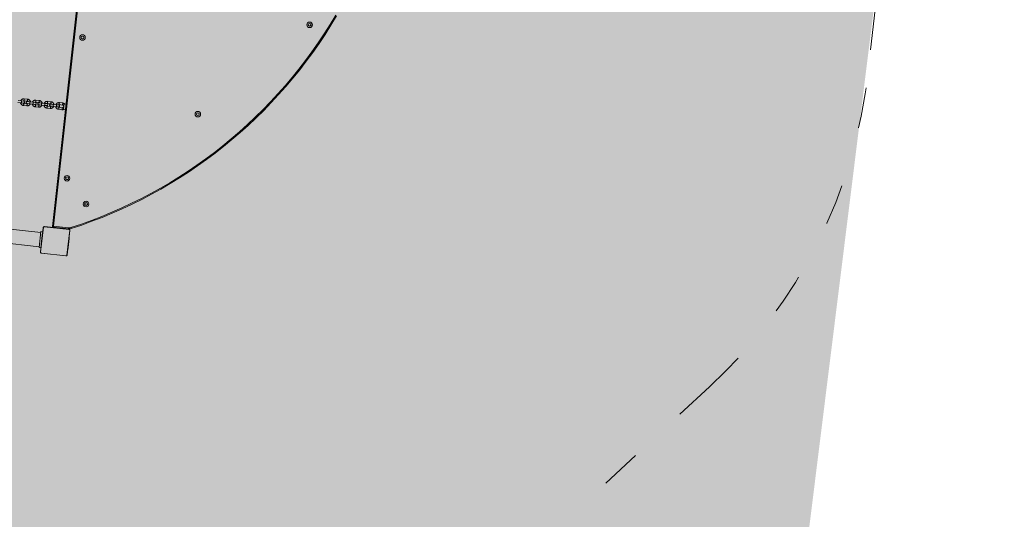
# Model space of a CAD drawing. Header units: inches. Extents: x -433 to 341, y -109 to 237.
# Tile 226 of 256: x -10.1 to -7.18, y 13.61 to 15.09. Entities that reach past the tile are written whole.
import ezdxf

# ---------------------------------------------------------------- set-up
doc = ezdxf.new("R2010")
doc.units = ezdxf.units.IN
doc.header["$MEASUREMENT"] = 0
doc.linetypes.add('ACAD_ISO03W100', pattern=[30, 12, -18])
for name, color, linetype, lineweight in [('1_mata', 7, 'Continuous', 5), ('1_projektowane', 7, 'Continuous', 5), ('1_trawa', 82, 'Continuous', 5), ('strefa', 7, 'ACAD_ISO03W100', 5), ('urzadzenie', 7, 'Continuous', 5)]:
    doc.layers.add(name, color=color, linetype=linetype, lineweight=lineweight)
picture_1 = doc.add_image_def('image1.jpg', size_in_pixel=(9921, 7015))

# ---------------------------------------------------------------- blocks, each defined once
blk = doc.blocks.new('dkkdkddk')
at = {"layer": 'strefa', "color": 0, "ltscale": 0.01}
blk.add_lwpolyline([(96.0749, 37.7776), (96.4974, 37.4121, -0.035535), (96.6482, 37.2617), (97.0298, 36.8228, -0.180839), (97.3977, 35.8387), (97.3977, 33.4338, -0.179902), (97.0333, 32.4538), (96.6675, 32.0299, -0.036138), (96.5145, 31.8766), (96.0779, 31.498, -0.180502), (95.0952, 31.1313), (93.4408, 31.1313, -0.18036), (92.4587, 31.4974), (92.0173, 31.8797), (91.966, 31.9313), (91.1077, 31.9313, -0.401339), (89.6092, 33.3651), (89.5731, 34.1816), (89.5805, 34.9978), (89.59, 35.1344, -0.304276), (92.3889, 38.1024), (93.409, 38.1431), (95.0936, 38.1431, -0.180187)], format="xyb", close=True, dxfattribs=at)
at = {"layer": 'urzadzenie', "linetype": 'Continuous'}
for p, q in [((95.8137, 35.7918), (95.8137, 35.8365)), ((95.8162, 35.8408), (95.8177, 35.8408)), ((95.8167, 35.8373), (95.8177, 35.8373)), ((95.8167, 35.8365), (95.8167, 35.7908)), ((95.8177, 35.8373), (95.8177, 35.8408)), ((95.8177, 35.7653), (95.8177, 35.8373)), ((95.8184, 35.8386), (95.8184, 35.7641)), ((95.895, 35.8406), (95.8205, 35.8406)), ((95.8217, 35.8413), (95.8937, 35.8413)), ((95.8405, 35.8415), (95.8405, 35.8413)), ((95.8407, 35.8415), (95.8407, 35.8413)), ((95.8418, 35.8415), (95.8418, 35.8413)), ((95.8423, 35.8415), (95.8423, 35.8413)), ((95.8433, 35.8415), (95.8439, 35.8415)), ((95.8439, 35.8415), (95.8439, 35.8413)), ((95.8439, 35.8415), (95.844, 35.8415)), ((95.844, 35.8415), (95.844, 35.8413)), ((95.844, 35.8415), (95.8442, 35.8415)), ((95.8456, 35.8415), (95.8456, 35.8413)), ((95.8464, 35.8415), (95.8464, 35.8413)), ((95.8493, 35.8415), (95.8493, 35.8413)), ((95.8537, 35.8415), (95.8537, 35.8413)), ((95.8538, 35.8415), (95.8538, 35.8413)), ((95.8538, 35.8415), (95.8541, 35.8415)), ((95.8544, 35.8415), (95.8544, 35.8413)), ((95.8574, 35.8415), (95.8574, 35.8413)), ((95.8594, 35.8415), (95.8594, 35.8413)), ((95.8606, 35.8415), (95.8606, 35.8413)), ((95.862, 35.8415), (95.862, 35.8413)), ((95.8622, 35.8415), (95.8622, 35.8413)), ((95.8622, 35.8415), (95.8622, 35.8413)), ((95.8622, 35.8415), (95.8622, 35.8413)), ((95.8631, 35.8415), (95.8631, 35.8413)), ((95.8647, 35.8415), (95.8647, 35.8413)), ((95.8647, 35.8415), (95.8647, 35.8413)), ((95.8647, 35.8415), (95.8647, 35.8415)), ((95.8663, 35.8415), (95.8663, 35.8413)), ((95.8665, 35.8415), (95.8669, 35.8415)), ((95.8669, 35.8415), (95.8669, 35.8413)), ((95.8671, 35.8416), (95.8671, 35.8413)), ((95.8673, 35.8415), (95.8673, 35.8413)), ((95.8684, 35.8415), (95.8684, 35.8413)), ((95.8685, 35.8415), (95.8689, 35.8415)), ((95.8699, 35.8415), (95.8699, 35.8413)), ((95.8699, 35.8415), (95.871, 35.8415)), ((95.871, 35.8415), (95.871, 35.8413)), ((95.871, 35.8415), (95.872, 35.8415)), ((95.872, 35.8415), (95.872, 35.8413)), ((95.8735, 35.8415), (95.8735, 35.8413)), ((95.8748, 35.8415), (95.8748, 35.8413)), ((95.875, 35.8413), (95.875, 35.8416)), ((95.897, 35.7641), (95.897, 35.8386)), ((95.8977, 35.8373), (95.8977, 35.7653)), ((95.8167, 35.8268), (95.8177, 35.8268)), ((95.8167, 35.8218), (95.8177, 35.8218)), ((95.8147, 35.7888), (95.1017, 35.7888)), ((95.1027, 35.7918), (95.8137, 35.7918)), ((95.4477, 35.7786), (95.4477, 35.7686)), ((95.4497, 35.7888), (95.4497, 35.7845)), ((95.4501, 35.7834), (95.4653, 35.7834)), ((95.4639, 35.7824), (95.4515, 35.7824)), ((95.4537, 35.7686), (95.4537, 35.7786)), ((95.4617, 35.7786), (95.4617, 35.7686)), ((95.4657, 35.7846), (95.4657, 35.7888)), ((95.4677, 35.7686), (95.4677, 35.7786)), ((95.8167, 35.7953), (95.8177, 35.7953)), ((95.8167, 35.7918), (95.8177, 35.7918)), ((95.4477, 35.7437), (95.4477, 35.7337)), ((95.4537, 35.7337), (95.4537, 35.7437)), ((95.4546, 35.7676), (95.4546, 35.7676)), ((95.4546, 35.7676), (95.4547, 35.7668)), ((95.4546, 35.7676), (95.4547, 35.7668)), ((95.4546, 35.7437), (95.4546, 35.7437)), ((95.4547, 35.7676), (95.4547, 35.7612)), ((95.4547, 35.7612), (95.4547, 35.7512)), ((95.4547, 35.7512), (95.4547, 35.7437)), ((95.4607, 35.7612), (95.4607, 35.7676)), ((95.4607, 35.7668), (95.4608, 35.7676)), ((95.4607, 35.7512), (95.4607, 35.7612)), ((95.4607, 35.7437), (95.4607, 35.7512)), ((95.4608, 35.7676), (95.4608, 35.7676)), ((95.4608, 35.7437), (95.4608, 35.7437)), ((95.4617, 35.7437), (95.4617, 35.7337)), ((95.4677, 35.7337), (95.4677, 35.7437)), ((95.8205, 35.762), (95.895, 35.762)), ((95.8937, 35.7613), (95.8217, 35.7613)), ((95.8337, 35.7613), (95.8337, 35.7563)), ((95.8337, 35.7613), (95.8404, 35.7613)), ((95.8337, 35.7563), (95.8817, 35.7563)), ((95.8365, 35.7563), (95.8365, 33.5163)), ((95.8404, 35.7613), (95.8404, 35.7611)), ((95.8407, 35.7611), (95.8407, 35.7613)), ((95.8419, 35.7611), (95.8419, 35.7613)), ((95.8435, 35.7611), (95.8435, 35.7613)), ((95.8445, 35.7611), (95.8435, 35.7611)), ((95.8445, 35.7611), (95.8445, 35.7613)), ((95.8455, 35.7611), (95.8445, 35.7611)), ((95.8455, 35.7611), (95.8455, 35.7613)), ((95.8469, 35.7611), (95.8466, 35.7611)), ((95.847, 35.7611), (95.847, 35.7613)), ((95.8482, 35.7611), (95.8482, 35.7613)), ((95.8484, 35.7611), (95.8484, 35.7613)), ((95.8486, 35.7611), (95.8486, 35.7613)), ((95.8489, 35.7611), (95.8486, 35.7611)), ((95.8491, 35.7611), (95.8491, 35.7613)), ((95.8507, 35.7611), (95.8507, 35.7613)), ((95.8507, 35.7611), (95.8507, 35.7613)), ((95.8507, 35.7611), (95.8507, 35.7611)), ((95.8523, 35.7613), (95.8532, 35.7613)), ((95.8524, 35.7611), (95.8524, 35.7613)), ((95.8532, 35.7611), (95.8532, 35.7613)), ((95.8532, 35.7611), (95.8532, 35.7613)), ((95.8532, 35.7611), (95.8532, 35.7613)), ((95.8534, 35.7611), (95.8534, 35.7613)), ((95.8549, 35.7611), (95.8549, 35.7613)), ((95.8561, 35.7611), (95.8561, 35.7613)), ((95.8575, 35.7613), (95.8579, 35.7613)), ((95.858, 35.7611), (95.858, 35.7613)), ((95.861, 35.7611), (95.861, 35.7613)), ((95.8616, 35.7611), (95.8614, 35.7611)), ((95.8616, 35.7611), (95.8616, 35.7613)), ((95.8618, 35.7611), (95.8618, 35.7613)), ((95.8661, 35.7611), (95.8661, 35.7613)), ((95.8691, 35.7611), (95.8691, 35.7613)), ((95.8699, 35.7611), (95.8699, 35.7613)), ((95.8715, 35.7611), (95.8712, 35.7611)), ((95.8715, 35.7611), (95.8715, 35.7613)), ((95.8715, 35.7611), (95.8715, 35.7613)), ((95.8715, 35.7611), (95.8715, 35.7611)), ((95.8721, 35.7611), (95.8715, 35.7611)), ((95.8731, 35.7611), (95.8731, 35.7613)), ((95.8736, 35.7611), (95.8736, 35.7613)), ((95.8748, 35.7611), (95.8748, 35.7613)), ((95.875, 35.7613), (95.8817, 35.7613)), ((95.875, 35.7611), (95.875, 35.7613)), ((95.8789, 33.5163), (95.8789, 35.7563)), ((95.8817, 35.7613), (95.8817, 35.7563)), ((95.4546, 35.7327), (95.4546, 35.7327)), ((95.4546, 35.7327), (95.4547, 35.7319)), ((95.4546, 35.7327), (95.4547, 35.7319)), ((95.4547, 35.7327), (95.4547, 35.7263)), ((95.4547, 35.7263), (95.4547, 35.7163)), ((95.4547, 35.7163), (95.4547, 35.7088)), ((95.4607, 35.7263), (95.4607, 35.7327)), ((95.4607, 35.7319), (95.4608, 35.7327)), ((95.4607, 35.7163), (95.4607, 35.7263)), ((95.4607, 35.7088), (95.4607, 35.7163)), ((95.4608, 35.7327), (95.4608, 35.7327)), ((95.4477, 35.7088), (95.4477, 35.6988)), ((95.4537, 35.6988), (95.4537, 35.7088)), ((95.4546, 35.7088), (95.4546, 35.7088)), ((95.4546, 35.6978), (95.4546, 35.6978)), ((95.4546, 35.6978), (95.4547, 35.6971)), ((95.4546, 35.6978), (95.4547, 35.697)), ((95.4547, 35.6978), (95.4547, 35.6914)), ((95.4547, 35.6914), (95.4547, 35.6814)), ((95.4607, 35.6914), (95.4607, 35.6978)), ((95.4607, 35.697), (95.4608, 35.6978)), ((95.4607, 35.6814), (95.4607, 35.6914)), ((95.4608, 35.7088), (95.4608, 35.7088)), ((95.4608, 35.6978), (95.4608, 35.6978)), ((95.4617, 35.7088), (95.4617, 35.6988)), ((95.4677, 35.6988), (95.4677, 35.7088)), ((95.4477, 35.6739), (95.4477, 35.6639)), ((95.4537, 35.6639), (95.4537, 35.6739)), ((95.4546, 35.6739), (95.4546, 35.6739)), ((95.4546, 35.6629), (95.4546, 35.6629)), ((95.4546, 35.6629), (95.4547, 35.6622)), ((95.4546, 35.6629), (95.4547, 35.6621)), ((95.4547, 35.6814), (95.4547, 35.6739)), ((95.4547, 35.6629), (95.4547, 35.6565)), ((95.4547, 35.6565), (95.4547, 35.6465)), ((95.4607, 35.6739), (95.4607, 35.6814)), ((95.4607, 35.6565), (95.4607, 35.6629)), ((95.4607, 35.6621), (95.4608, 35.6629)), ((95.4607, 35.6465), (95.4607, 35.6565)), ((95.4608, 35.6739), (95.4608, 35.6739)), ((95.4608, 35.6629), (95.4608, 35.6629)), ((95.4617, 35.6739), (95.4617, 35.6639)), ((95.4677, 35.6639), (95.4677, 35.6739))]:
    blk.add_line(p, q, dxfattribs=at)
at = {"layer": 'urzadzenie', "linetype": 'Continuous', "flags": 128}
for points in [[(95.8122, 35.8434), (95.8128, 35.8436), (95.8133, 35.8438), (95.8138, 35.844), (95.8142, 35.8442), (95.8145, 35.8444), (95.8148, 35.8445), (95.8149, 35.8446), (95.815, 35.8446)], [(95.4537, 35.7786), (95.4537, 35.7786), (95.4533, 35.7787), (95.4527, 35.7787), (95.4517, 35.7788), (95.4507, 35.7788), (95.4497, 35.7788), (95.4488, 35.7787), (95.4481, 35.7787), (95.4478, 35.7786), (95.4477, 35.7786)], [(95.4617, 35.7786), (95.4618, 35.7786), (95.4621, 35.7787), (95.4628, 35.7787), (95.4637, 35.7788), (95.4647, 35.7788), (95.4657, 35.7788), (95.4667, 35.7787), (95.4673, 35.7787), (95.4677, 35.7786), (95.4677, 35.7786)], [(95.8137, 35.7918), (95.8139, 35.7912), (95.8141, 35.7906), (95.8143, 35.7901), (95.8144, 35.7897), (95.8146, 35.7893), (95.8146, 35.789), (95.8147, 35.7888), (95.8147, 35.7888)], [(95.8137, 35.7918), (95.8143, 35.7916), (95.8149, 35.7914), (95.8154, 35.7912), (95.8158, 35.7911), (95.8162, 35.791), (95.8165, 35.7909), (95.8167, 35.7908), (95.8167, 35.7908)], [(95.4537, 35.7686), (95.4537, 35.7686), (95.4533, 35.7687), (95.4527, 35.7688), (95.4517, 35.7688), (95.4507, 35.7688), (95.4497, 35.7688), (95.4488, 35.7688), (95.4481, 35.7687), (95.4478, 35.7686), (95.4477, 35.7686)], [(95.4537, 35.7437), (95.4537, 35.7437), (95.4533, 35.7438), (95.4527, 35.7439), (95.4517, 35.7439), (95.4507, 35.7439), (95.4497, 35.7439), (95.4488, 35.7439), (95.4481, 35.7438), (95.4478, 35.7437), (95.4477, 35.7437)], [(95.4547, 35.7612), (95.4549, 35.7613), (95.4554, 35.7613), (95.4562, 35.7614), (95.4572, 35.7614), (95.4582, 35.7614), (95.4592, 35.7614), (95.46, 35.7613), (95.4605, 35.7613), (95.4607, 35.7612), (95.4607, 35.7612)], [(95.4547, 35.7512), (95.4549, 35.7513), (95.4554, 35.7514), (95.4562, 35.7514), (95.4572, 35.7514), (95.4582, 35.7514), (95.4592, 35.7514), (95.46, 35.7514), (95.4605, 35.7513), (95.4607, 35.7512), (95.4607, 35.7512)], [(95.4617, 35.7686), (95.4618, 35.7686), (95.4621, 35.7687), (95.4628, 35.7688), (95.4637, 35.7688), (95.4647, 35.7688), (95.4657, 35.7688), (95.4667, 35.7688), (95.4673, 35.7687), (95.4677, 35.7686), (95.4677, 35.7686)], [(95.4617, 35.7437), (95.4618, 35.7437), (95.4621, 35.7438), (95.4628, 35.7439), (95.4637, 35.7439), (95.4647, 35.7439), (95.4657, 35.7439), (95.4667, 35.7439), (95.4673, 35.7438), (95.4677, 35.7437), (95.4677, 35.7437)], [(95.4537, 35.7337), (95.4537, 35.7337), (95.4533, 35.7338), (95.4527, 35.7339), (95.4517, 35.7339), (95.4507, 35.7339), (95.4497, 35.7339), (95.4488, 35.7339), (95.4481, 35.7338), (95.4478, 35.7337), (95.4477, 35.7337)], [(95.4547, 35.7263), (95.4549, 35.7264), (95.4554, 35.7264), (95.4562, 35.7265), (95.4572, 35.7265), (95.4582, 35.7265), (95.4592, 35.7265), (95.46, 35.7264), (95.4605, 35.7264), (95.4607, 35.7263), (95.4607, 35.7263)], [(95.4547, 35.7163), (95.4549, 35.7164), (95.4554, 35.7165), (95.4562, 35.7165), (95.4572, 35.7165), (95.4582, 35.7165), (95.4592, 35.7165), (95.46, 35.7165), (95.4605, 35.7164), (95.4607, 35.7163), (95.4607, 35.7163)], [(95.4617, 35.7337), (95.4618, 35.7337), (95.4621, 35.7338), (95.4628, 35.7339), (95.4637, 35.7339), (95.4647, 35.7339), (95.4657, 35.7339), (95.4667, 35.7339), (95.4673, 35.7338), (95.4677, 35.7337), (95.4677, 35.7337)], [(95.4537, 35.7088), (95.4537, 35.7088), (95.4533, 35.7089), (95.4527, 35.709), (95.4517, 35.709), (95.4507, 35.709), (95.4497, 35.709), (95.4488, 35.709), (95.4481, 35.7089), (95.4478, 35.7088), (95.4477, 35.7088)], [(95.4537, 35.6988), (95.4537, 35.6989), (95.4533, 35.6989), (95.4527, 35.699), (95.4517, 35.699), (95.4507, 35.6991), (95.4497, 35.699), (95.4488, 35.699), (95.4481, 35.6989), (95.4478, 35.6989), (95.4477, 35.6988)], [(95.4547, 35.6914), (95.4549, 35.6915), (95.4554, 35.6915), (95.4562, 35.6916), (95.4572, 35.6916), (95.4582, 35.6916), (95.4592, 35.6916), (95.46, 35.6915), (95.4605, 35.6915), (95.4607, 35.6914), (95.4607, 35.6914)], [(95.4617, 35.7088), (95.4618, 35.7088), (95.4621, 35.7089), (95.4628, 35.709), (95.4637, 35.709), (95.4647, 35.709), (95.4657, 35.709), (95.4667, 35.709), (95.4673, 35.7089), (95.4677, 35.7088), (95.4677, 35.7088)], [(95.4617, 35.6988), (95.4618, 35.6989), (95.4621, 35.6989), (95.4628, 35.699), (95.4637, 35.699), (95.4647, 35.6991), (95.4657, 35.699), (95.4667, 35.699), (95.4673, 35.6989), (95.4677, 35.6989), (95.4677, 35.6988)], [(95.4537, 35.6739), (95.4537, 35.6739), (95.4533, 35.674), (95.4527, 35.6741), (95.4517, 35.6741), (95.4507, 35.6741), (95.4497, 35.6741), (95.4488, 35.6741), (95.4481, 35.674), (95.4478, 35.6739), (95.4477, 35.6739)], [(95.4537, 35.6639), (95.4537, 35.664), (95.4533, 35.664), (95.4527, 35.6641), (95.4517, 35.6641), (95.4507, 35.6642), (95.4497, 35.6641), (95.4488, 35.6641), (95.4481, 35.664), (95.4478, 35.664), (95.4477, 35.6639)], [(95.4547, 35.6814), (95.4549, 35.6815), (95.4554, 35.6816), (95.4562, 35.6816), (95.4572, 35.6817), (95.4582, 35.6817), (95.4592, 35.6816), (95.46, 35.6816), (95.4605, 35.6815), (95.4607, 35.6814), (95.4607, 35.6814)], [(95.4547, 35.6565), (95.4549, 35.6566), (95.4554, 35.6566), (95.4562, 35.6567), (95.4572, 35.6567), (95.4582, 35.6567), (95.4592, 35.6567), (95.46, 35.6566), (95.4605, 35.6566), (95.4607, 35.6565), (95.4607, 35.6565)], [(95.4617, 35.6739), (95.4618, 35.6739), (95.4621, 35.674), (95.4628, 35.6741), (95.4637, 35.6741), (95.4647, 35.6741), (95.4657, 35.6741), (95.4667, 35.6741), (95.4673, 35.674), (95.4677, 35.6739), (95.4677, 35.6739)], [(95.4617, 35.6639), (95.4618, 35.664), (95.4621, 35.664), (95.4628, 35.6641), (95.4637, 35.6641), (95.4647, 35.6642), (95.4657, 35.6641), (95.4667, 35.6641), (95.4673, 35.664), (95.4677, 35.664), (95.4677, 35.6639)]]:
    blk.add_lwpolyline(points, dxfattribs=at)
at = {"layer": 'urzadzenie', "linetype": 'Continuous'}
for centre, radius in [((95.1371, 36.4812), 0.00825), ((95.1371, 36.4812), 0.00425), ((95.4368, 36.1807), 0.00825), ((95.4368, 36.1807), 0.00425), ((95.7381, 35.8802), 0.00825), ((95.7381, 35.8802), 0.00425), ((95.2482, 35.8158), 0.00825), ((95.2482, 35.8158), 0.00425), ((95.6682, 35.8158), 0.00825), ((95.6682, 35.8158), 0.00425)]:
    blk.add_circle(centre, radius, dxfattribs=at)
for centre, radius, start, end in [((94.5216, 35.2646), 1.4145, 24.1515, 65.8485), ((94.5216, 35.2646), 1.4175, 24.1515, 65.8485), ((95.1363, 36.4812), 0.0045, 291.3648, 65.7888), ((95.7373, 35.8802), 0.0045, 295.006, 67.9895), ((95.7967, 35.8364), 0.017, 0.2545, 24.1474), ((95.7967, 35.8364), 0.02, 0.2347, 24.148), ((95.8193, 35.8373), 0.00154, 123.5121, 178.3703), ((95.8218, 35.8398), 0.00154, 91.6041, 146.5004), ((95.8937, 35.8398), 0.00154, 33.4999, 88.3862), ((95.8962, 35.8373), 0.00154, 1.6297, 56.4879), ((95.2477, 35.8163), 0.0045, 252.8548, 20.783), ((95.6677, 35.8163), 0.0045, 249.954, 20.0458), ((95.6672, 35.8163), 0.0045, 273.0485, 43.4649), ((95.8147, 35.7908), 0.002, 270, 0), ((95.4577, 35.7676), 0.0031, 345.5467, 179.9063), ((95.4577, 35.7437), 0.0031, 165.5212, 14.4788), ((95.4577, 35.7437), 0.0031, 180.1151, 359.8849), ((95.4577, 35.7676), 0.003, 0, 180), ((95.8193, 35.7654), 0.00154, 181.6317, 236.486), ((95.8218, 35.7629), 0.00154, 213.4996, 268.3959), ((95.8937, 35.7629), 0.00154, 271.6138, 326.5001), ((95.8962, 35.7654), 0.00154, 303.514, 358.3683), ((95.4577, 35.7327), 0.0031, 345.5467, 179.9063), ((95.4577, 35.7327), 0.003, 0, 180), ((95.4577, 35.7088), 0.0031, 165.5212, 14.4788), ((95.4577, 35.7088), 0.0031, 180.1143, 359.8857), ((95.4577, 35.6978), 0.0031, 345.5447, 179.906), ((95.4577, 35.6978), 0.003, 0, 180), ((95.4577, 35.6739), 0.0031, 165.5222, 14.4778), ((95.4577, 35.6739), 0.0031, 180.1335, 359.8665), ((95.4577, 35.6629), 0.0031, 345.5472, 179.9079), ((95.4577, 35.6629), 0.003, 0, 180)]:
    blk.add_arc(centre, radius, start, end, dxfattribs=at)
for points, knots in [([(95.8137, 35.8365), (95.8138, 35.8365), (95.814, 35.8365), (95.8146, 35.8365), (95.8153, 35.8365), (95.8161, 35.8365), (95.8166, 35.8365), (95.8167, 35.8365), (95.8167, 35.8365)], [0, 0, 0, 0, 0.03507, 0.141352, 0.356015, 0.57069, 0.785348, 1, 1, 1, 1]), ([(95.8177, 35.8373), (95.8177, 35.8376), (95.8178, 35.8382), (95.818, 35.839), (95.8184, 35.8396), (95.8188, 35.8401), (95.8193, 35.8405), (95.8199, 35.8409), (95.8207, 35.8413), (95.8213, 35.8413), (95.8217, 35.8413)], [0, 0, 0, 0, 0.143105, 0.299548, 0.405372, 0.48966, 0.574629, 0.683136, 0.780407, 1, 1, 1, 1]), ([(95.8205, 35.8406), (95.8203, 35.8406), (95.82, 35.8406), (95.8195, 35.8404), (95.8192, 35.8402), (95.819, 35.84), (95.8188, 35.8398), (95.8186, 35.8394), (95.8184, 35.839), (95.8184, 35.8387), (95.8184, 35.8386)], [0, 0, 0, 0, 0.244997, 0.340955, 0.437643, 0.508589, 0.579552, 0.675583, 0.836528, 1, 1, 1, 1]), ([(95.8407, 35.8415), (95.8407, 35.8415), (95.8409, 35.8415), (95.8413, 35.8415), (95.8416, 35.8415), (95.8418, 35.8415)], [0, 0, 0, 0, 0.267096, 0.539895, 1, 1, 1, 1]), ([(95.8418, 35.8415), (95.842, 35.8415), (95.8423, 35.8415), (95.8426, 35.8415), (95.8431, 35.8415), (95.8432, 35.8415), (95.8433, 35.8415)], [0, 0, 0, 0, 0.218736, 0.403947, 0.577765, 1, 1, 1, 1]), ([(95.8423, 35.8415), (95.8424, 35.8415), (95.8424, 35.8415), (95.8429, 35.8415), (95.8434, 35.8415), (95.8438, 35.8415), (95.8439, 35.8415)], [0, 0, 0, 0, 0.283633, 0.558107, 0.775321, 1, 1, 1, 1]), ([(95.844, 35.8415), (95.8442, 35.8415), (95.8447, 35.8415), (95.8452, 35.8415), (95.8455, 35.8415), (95.8455, 35.8415), (95.8456, 35.8415)], [0, 0, 0, 0, 0.282204, 0.556357, 0.774136, 1, 1, 1, 1]), ([(95.8453, 35.8415), (95.8454, 35.8415), (95.8456, 35.8415), (95.8459, 35.8415), (95.8464, 35.8415), (95.8467, 35.8415), (95.8469, 35.8415)], [0, 0, 0, 0, 0.297586, 0.560178, 0.762666, 1, 1, 1, 1]), ([(95.8464, 35.8415), (95.8464, 35.8415), (95.8464, 35.8415), (95.8466, 35.8415), (95.8468, 35.8415), (95.8473, 35.8415), (95.8482, 35.8415), (95.8489, 35.8415), (95.8493, 35.8415)], [0, 0, 0, 0, 0.103877, 0.205538, 0.31087, 0.424321, 0.685103, 1, 1, 1, 1]), ([(95.8493, 35.8415), (95.85, 35.8415), (95.8513, 35.8415), (95.8527, 35.8415), (95.8535, 35.8415), (95.8536, 35.8415), (95.8537, 35.8415)], [0, 0, 0, 0, 0.295619, 0.563128, 0.773399, 1, 1, 1, 1]), ([(95.8544, 35.8415), (95.8545, 35.8415), (95.8545, 35.8415), (95.8548, 35.8415), (95.8554, 35.8415), (95.8563, 35.8415), (95.857, 35.8415), (95.8574, 35.8415)], [0, 0, 0, 0, 0.216381, 0.406588, 0.580208, 0.780799, 1, 1, 1, 1]), ([(95.8574, 35.8415), (95.8578, 35.8415), (95.8586, 35.8415), (95.8591, 35.8415), (95.8594, 35.8415)], [0, 0, 0, 0, 0.583261, 1, 1, 1, 1]), ([(95.8594, 35.8415), (95.8594, 35.8415), (95.8596, 35.8415), (95.86, 35.8415), (95.8603, 35.8415), (95.8606, 35.8415)], [0, 0, 0, 0, 0.271542, 0.546011, 1, 1, 1, 1]), ([(95.8606, 35.8415), (95.8608, 35.8415), (95.8612, 35.8415), (95.8617, 35.8415), (95.862, 35.8415), (95.862, 35.8415), (95.862, 35.8415)], [0, 0, 0, 0, 0.288451, 0.554114, 0.767434, 1, 1, 1, 1]), ([(95.8631, 35.8415), (95.8631, 35.8415), (95.8632, 35.8415), (95.8636, 35.8415), (95.8641, 35.8415), (95.8645, 35.8415), (95.8647, 35.8415)], [0, 0, 0, 0, 0.283633, 0.558107, 0.775321, 1, 1, 1, 1]), ([(95.8647, 35.8415), (95.865, 35.8415), (95.8654, 35.8415), (95.8659, 35.8415), (95.8663, 35.8415), (95.8663, 35.8415), (95.8663, 35.8415)], [0, 0, 0, 0, 0.282282, 0.556348, 0.774163, 1, 1, 1, 1]), ([(95.8673, 35.8415), (95.8674, 35.8415), (95.8675, 35.8415), (95.8679, 35.8415), (95.8682, 35.8415), (95.8684, 35.8415)], [0, 0, 0, 0, 0.267132, 0.540288, 1, 1, 1, 1]), ([(95.8684, 35.8415), (95.8686, 35.8415), (95.869, 35.8415), (95.8695, 35.8415), (95.8698, 35.8415), (95.8699, 35.8415), (95.8699, 35.8415)], [0, 0, 0, 0, 0.272124, 0.521848, 0.739679, 1, 1, 1, 1]), ([(95.872, 35.8415), (95.872, 35.8415), (95.8722, 35.8415), (95.8725, 35.8415), (95.8728, 35.8415), (95.8732, 35.8415), (95.8734, 35.8415), (95.8735, 35.8415)], [0, 0, 0, 0, 0.266948, 0.528234, 0.6687, 0.821851, 1, 1, 1, 1]), ([(95.8735, 35.8415), (95.8737, 35.8415), (95.874, 35.8415), (95.8744, 35.8415), (95.8746, 35.8415), (95.8748, 35.8415)], [0, 0, 0, 0, 0.3024612, 0.5839556, 1, 1, 1, 1]), ([(95.8937, 35.8413), (95.894, 35.8413), (95.8946, 35.8413), (95.8954, 35.841), (95.896, 35.8406), (95.8965, 35.8402), (95.8969, 35.8398), (95.8973, 35.8392), (95.8976, 35.8384), (95.8977, 35.8378), (95.8977, 35.8373)], [0, 0, 0, 0, 0.143095, 0.299541, 0.405374, 0.489651, 0.574621, 0.683131, 0.780399, 1, 1, 1, 1]), ([(95.897, 35.8386), (95.897, 35.8388), (95.897, 35.8391), (95.8968, 35.8395), (95.8966, 35.8398), (95.8964, 35.8401), (95.8961, 35.8403), (95.8958, 35.8405), (95.8954, 35.8406), (95.8951, 35.8406), (95.895, 35.8406)], [0, 0, 0, 0, 0.245017, 0.340935, 0.437617, 0.508562, 0.57955, 0.675585, 0.83653, 1, 1, 1, 1]), ([(95.4497, 35.7845), (95.4496, 35.7843), (95.449, 35.7836), (95.4484, 35.7823), (95.4479, 35.7806), (95.4477, 35.7794), (95.4477, 35.7787), (95.4477, 35.7786)], [0, 0, 0, 0, 0.124147, 0.40304, 0.681905, 0.946138, 1, 1, 1, 1]), ([(95.4537, 35.7786), (95.4537, 35.7787), (95.4537, 35.7792), (95.454, 35.7801), (95.4546, 35.7811), (95.4554, 35.7819), (95.4562, 35.7823), (95.4568, 35.7824), (95.457, 35.7824)], [0, 0, 0, 0, 0.080178, 0.282961, 0.486217, 0.689238, 0.891908, 1, 1, 1, 1]), ([(95.4585, 35.7824), (95.4588, 35.7824), (95.4594, 35.7823), (95.4603, 35.7817), (95.4611, 35.7809), (95.4616, 35.7799), (95.4617, 35.7791), (95.4617, 35.7786), (95.4617, 35.7786)], [0, 0, 0, 0, 0.153301, 0.356665, 0.560283, 0.764194, 0.958232, 1, 1, 1, 1]), ([(95.4677, 35.7786), (95.4677, 35.7789), (95.4677, 35.7799), (95.4674, 35.7814), (95.4667, 35.7831), (95.4661, 35.7841), (95.4657, 35.7846)], [0, 0, 0, 0, 0.172958, 0.449298, 0.725854, 1, 1, 1, 1]), ([(95.4477, 35.7686), (95.4477, 35.7682), (95.4478, 35.7673), (95.4481, 35.7657), (95.4487, 35.7641), (95.4497, 35.7626), (95.4509, 35.7612), (95.4523, 35.7602), (95.4536, 35.7594), (95.4544, 35.7592), (95.4547, 35.7591)], [0, 0, 0, 0, 0.087967, 0.228496, 0.369136, 0.509784, 0.65044, 0.791117, 0.931834, 1, 1, 1, 1]), ([(95.4547, 35.7532), (95.4542, 35.753), (95.4531, 35.7526), (95.4516, 35.7516), (95.4503, 35.7504), (95.4492, 35.749), (95.4484, 35.7474), (95.4479, 35.7457), (95.4477, 35.7445), (95.4477, 35.7438), (95.4477, 35.7437)], [0, 0, 0, 0, 0.13648, 0.277143, 0.417816, 0.558451, 0.699051, 0.839637, 0.972846, 1, 1, 1, 1]), ([(95.4547, 35.766), (95.4546, 35.7661), (95.4543, 35.7665), (95.4539, 35.7673), (95.4537, 35.7681), (95.4537, 35.7685), (95.4537, 35.7686)], [0, 0, 0, 0, 0.149005, 0.54365, 0.919163, 1, 1, 1, 1]), ([(95.4537, 35.7437), (95.4537, 35.7438), (95.4537, 35.7443), (95.454, 35.7452), (95.4544, 35.7459), (95.4547, 35.7462), (95.4547, 35.7463)], [0, 0, 0, 0, 0.15503, 0.547115, 0.940119, 1, 1, 1, 1]), ([(95.4548, 35.7438), (95.4548, 35.7435), (95.4547, 35.743), (95.4551, 35.7421), (95.4558, 35.7413), (95.4567, 35.7408), (95.4577, 35.7406), (95.4587, 35.7408), (95.4596, 35.7413), (95.4603, 35.742), (95.4607, 35.7429), (95.4607, 35.7435), (95.4607, 35.7438)], [0, 0, 0, 0, 0.0742461, 0.1794858, 0.2846684, 0.3898415, 0.4949894, 0.6001376, 0.7052723, 0.8104252, 0.9155755, 1, 1, 1, 1]), ([(95.4617, 35.7686), (95.4617, 35.7685), (95.4617, 35.7679), (95.4615, 35.7671), (95.4611, 35.7663), (95.4608, 35.766), (95.4607, 35.766)], [0, 0, 0, 0, 0.155022, 0.547136, 0.940093, 1, 1, 1, 1]), ([(95.4607, 35.7591), (95.4613, 35.7593), (95.4624, 35.7597), (95.4639, 35.7607), (95.4652, 35.7619), (95.4662, 35.7633), (95.4671, 35.7649), (95.4676, 35.7665), (95.4677, 35.7678), (95.4677, 35.7685), (95.4677, 35.7686)], [0, 0, 0, 0, 0.1365039, 0.2771672, 0.4178252, 0.5584599, 0.6990765, 0.8396563, 0.9728653, 1, 1, 1, 1]), ([(95.4677, 35.7437), (95.4677, 35.744), (95.4677, 35.745), (95.4674, 35.7465), (95.4667, 35.7482), (95.4658, 35.7497), (95.4646, 35.751), (95.4631, 35.7521), (95.4618, 35.7528), (95.461, 35.7531), (95.4607, 35.7532)], [0, 0, 0, 0, 0.087959, 0.228493, 0.369137, 0.509778, 0.650436, 0.791114, 0.931833, 1, 1, 1, 1]), ([(95.4607, 35.7463), (95.4608, 35.7462), (95.4612, 35.7458), (95.4615, 35.745), (95.4617, 35.7442), (95.4617, 35.7438), (95.4617, 35.7437)], [0, 0, 0, 0, 0.148951, 0.543612, 0.919157, 1, 1, 1, 1]), ([(95.8217, 35.7613), (95.8215, 35.7614), (95.8209, 35.7614), (95.8201, 35.7617), (95.8194, 35.762), (95.8189, 35.7624), (95.8185, 35.7629), (95.8182, 35.7635), (95.8178, 35.7643), (95.8178, 35.7649), (95.8177, 35.7653)], [0, 0, 0, 0, 0.14312, 0.299563, 0.405401, 0.489664, 0.574632, 0.68314, 0.780405, 1, 1, 1, 1]), ([(95.8184, 35.7641), (95.8184, 35.7639), (95.8184, 35.7636), (95.8186, 35.7631), (95.8188, 35.7629), (95.819, 35.7626), (95.8193, 35.7624), (95.8197, 35.7622), (95.8201, 35.762), (95.8203, 35.762), (95.8205, 35.762)], [0, 0, 0, 0, 0.245017, 0.340935, 0.437617, 0.508562, 0.57955, 0.675585, 0.83653, 1, 1, 1, 1]), ([(95.8419, 35.7611), (95.8418, 35.7611), (95.8415, 35.7611), (95.841, 35.7611), (95.8408, 35.7611), (95.8407, 35.7611)], [0, 0, 0, 0, 0.3024612, 0.5839556, 1, 1, 1, 1]), ([(95.8435, 35.7611), (95.8434, 35.7611), (95.8433, 35.7611), (95.843, 35.7611), (95.8426, 35.7611), (95.8423, 35.7611), (95.842, 35.7611), (95.8419, 35.7611)], [0, 0, 0, 0, 0.266945, 0.528227, 0.668606, 0.821853, 1, 1, 1, 1]), ([(95.847, 35.7611), (95.8468, 35.7611), (95.8464, 35.7611), (95.846, 35.7611), (95.8457, 35.7611), (95.8456, 35.7611), (95.8455, 35.7611)], [0, 0, 0, 0, 0.27202, 0.52184, 0.739675, 1, 1, 1, 1]), ([(95.8482, 35.7611), (95.8481, 35.7611), (95.8479, 35.7611), (95.8475, 35.7611), (95.8472, 35.7611), (95.847, 35.7611)], [0, 0, 0, 0, 0.267126, 0.540115, 1, 1, 1, 1]), ([(95.8507, 35.7611), (95.8505, 35.7611), (95.85, 35.7611), (95.8495, 35.7611), (95.8492, 35.7611), (95.8491, 35.7611), (95.8491, 35.7611)], [0, 0, 0, 0, 0.282195, 0.55634, 0.774159, 1, 1, 1, 1]), ([(95.8524, 35.7611), (95.8523, 35.7611), (95.8523, 35.7611), (95.8518, 35.7611), (95.8513, 35.7611), (95.8509, 35.7611), (95.8507, 35.7611)], [0, 0, 0, 0, 0.283633, 0.558107, 0.775321, 1, 1, 1, 1]), ([(95.8549, 35.7611), (95.8547, 35.7611), (95.8542, 35.7611), (95.8538, 35.7611), (95.8535, 35.7611), (95.8535, 35.7611), (95.8534, 35.7611)], [0, 0, 0, 0, 0.288461, 0.55405, 0.767426, 1, 1, 1, 1]), ([(95.8561, 35.7611), (95.856, 35.7611), (95.8558, 35.7611), (95.8554, 35.7611), (95.8551, 35.7611), (95.8549, 35.7611)], [0, 0, 0, 0, 0.271411, 0.546024, 1, 1, 1, 1]), ([(95.858, 35.7611), (95.8576, 35.7611), (95.8569, 35.7611), (95.8563, 35.7611), (95.8561, 35.7611)], [0, 0, 0, 0, 0.583261, 1, 1, 1, 1]), ([(95.861, 35.7611), (95.861, 35.7611), (95.8609, 35.7611), (95.8606, 35.7611), (95.86, 35.7611), (95.8591, 35.7611), (95.8584, 35.7611), (95.858, 35.7611)], [0, 0, 0, 0, 0.216378, 0.406567, 0.580213, 0.780802, 1, 1, 1, 1]), ([(95.8661, 35.7611), (95.8654, 35.7611), (95.8642, 35.7611), (95.8627, 35.7611), (95.8619, 35.7611), (95.8618, 35.7611), (95.8618, 35.7611)], [0, 0, 0, 0, 0.295619, 0.563128, 0.773399, 1, 1, 1, 1]), ([(95.8691, 35.7611), (95.8691, 35.7611), (95.869, 35.7611), (95.8689, 35.7611), (95.8686, 35.7611), (95.8681, 35.7611), (95.8673, 35.7611), (95.8665, 35.7611), (95.8661, 35.7611)], [0, 0, 0, 0, 0.103876, 0.205536, 0.310828, 0.424326, 0.685106, 1, 1, 1, 1]), ([(95.8701, 35.7611), (95.87, 35.7611), (95.8698, 35.7611), (95.8695, 35.7611), (95.869, 35.7611), (95.8687, 35.7611), (95.8685, 35.7611)], [0, 0, 0, 0, 0.297606, 0.560149, 0.76265, 1, 1, 1, 1]), ([(95.8715, 35.7611), (95.8712, 35.7611), (95.8708, 35.7611), (95.8703, 35.7611), (95.8699, 35.7611), (95.8699, 35.7611), (95.8699, 35.7611)], [0, 0, 0, 0, 0.282204, 0.556357, 0.774136, 1, 1, 1, 1]), ([(95.8731, 35.7611), (95.8731, 35.7611), (95.873, 35.7611), (95.8726, 35.7611), (95.8721, 35.7611), (95.8717, 35.7611), (95.8715, 35.7611)], [0, 0, 0, 0, 0.283633, 0.558107, 0.775321, 1, 1, 1, 1]), ([(95.8736, 35.7611), (95.8735, 35.7611), (95.8732, 35.7611), (95.8728, 35.7611), (95.8724, 35.7611), (95.8722, 35.7611), (95.8721, 35.7611)], [0, 0, 0, 0, 0.218736, 0.403947, 0.577765, 1, 1, 1, 1]), ([(95.8748, 35.7611), (95.8747, 35.7611), (95.8745, 35.7611), (95.8742, 35.7611), (95.8738, 35.7611), (95.8736, 35.7611)], [0, 0, 0, 0, 0.266961, 0.53991, 1, 1, 1, 1]), ([(95.8977, 35.7653), (95.8977, 35.7651), (95.8977, 35.7645), (95.8974, 35.7637), (95.897, 35.763), (95.8966, 35.7625), (95.8961, 35.7621), (95.8956, 35.7618), (95.8947, 35.7614), (95.8941, 35.7614), (95.8937, 35.7613)], [0, 0, 0, 0, 0.143109, 0.299556, 0.405383, 0.48966, 0.574617, 0.683127, 0.780431, 1, 1, 1, 1]), ([(95.895, 35.762), (95.8952, 35.762), (95.8955, 35.7621), (95.8959, 35.7622), (95.8962, 35.7624), (95.8965, 35.7627), (95.8967, 35.7629), (95.8969, 35.7633), (95.897, 35.7637), (95.897, 35.764), (95.897, 35.7641)], [0, 0, 0, 0, 0.244996, 0.340963, 0.437636, 0.508581, 0.579565, 0.675575, 0.836532, 1, 1, 1, 1]), ([(95.4477, 35.7337), (95.4477, 35.7333), (95.4478, 35.7324), (95.4481, 35.7308), (95.4487, 35.7292), (95.4497, 35.7277), (95.4509, 35.7264), (95.4523, 35.7253), (95.4536, 35.7245), (95.4544, 35.7243), (95.4547, 35.7242)], [0, 0, 0, 0, 0.087959, 0.228489, 0.369131, 0.509779, 0.650436, 0.791115, 0.931834, 1, 1, 1, 1]), ([(95.4547, 35.7183), (95.4542, 35.7181), (95.4531, 35.7177), (95.4516, 35.7167), (95.4503, 35.7155), (95.4492, 35.7141), (95.4484, 35.7125), (95.4479, 35.7108), (95.4477, 35.7096), (95.4477, 35.7089), (95.4477, 35.7088)], [0, 0, 0, 0, 0.13648, 0.277144, 0.417816, 0.558451, 0.69906, 0.839637, 0.972856, 1, 1, 1, 1]), ([(95.4547, 35.7311), (95.4546, 35.7312), (95.4543, 35.7316), (95.4539, 35.7324), (95.4537, 35.7332), (95.4537, 35.7336), (95.4537, 35.7337)], [0, 0, 0, 0, 0.14898, 0.543673, 0.919202, 1, 1, 1, 1]), ([(95.4617, 35.7337), (95.4617, 35.7336), (95.4617, 35.733), (95.4615, 35.7322), (95.4611, 35.7314), (95.4608, 35.7311), (95.4607, 35.7311)], [0, 0, 0, 0, 0.154989, 0.547115, 0.940117, 1, 1, 1, 1]), ([(95.4607, 35.7242), (95.4613, 35.7244), (95.4624, 35.7248), (95.4639, 35.7258), (95.4652, 35.727), (95.4662, 35.7284), (95.4671, 35.73), (95.4676, 35.7317), (95.4677, 35.7329), (95.4677, 35.7336), (95.4677, 35.7337)], [0, 0, 0, 0, 0.136501, 0.277171, 0.41783, 0.558466, 0.699084, 0.839664, 0.972874, 1, 1, 1, 1]), ([(95.4677, 35.7088), (95.4677, 35.7092), (95.4677, 35.7101), (95.4674, 35.7116), (95.4667, 35.7133), (95.4658, 35.7148), (95.4646, 35.7161), (95.4631, 35.7172), (95.4618, 35.7179), (95.461, 35.7182), (95.4607, 35.7183)], [0, 0, 0, 0, 0.087959, 0.228493, 0.369129, 0.509778, 0.650435, 0.791114, 0.931833, 1, 1, 1, 1]), ([(95.4477, 35.6988), (95.4477, 35.6984), (95.4478, 35.6975), (95.4481, 35.696), (95.4487, 35.6943), (95.4497, 35.6928), (95.4509, 35.6915), (95.4523, 35.6904), (95.4536, 35.6897), (95.4544, 35.6894), (95.4547, 35.6893)], [0, 0, 0, 0, 0.087959, 0.228488, 0.369138, 0.509778, 0.650435, 0.791113, 0.931831, 1, 1, 1, 1]), ([(95.4537, 35.7088), (95.4537, 35.7089), (95.4537, 35.7095), (95.454, 35.7103), (95.4544, 35.7111), (95.4547, 35.7113), (95.4547, 35.7114)], [0, 0, 0, 0, 0.15499, 0.547118, 0.940089, 1, 1, 1, 1]), ([(95.4547, 35.6962), (95.4546, 35.6963), (95.4543, 35.6967), (95.4539, 35.6975), (95.4537, 35.6983), (95.4537, 35.6987), (95.4537, 35.6988)], [0, 0, 0, 0, 0.14898, 0.543674, 0.919199, 1, 1, 1, 1]), ([(95.4548, 35.7089), (95.4548, 35.7087), (95.4547, 35.7081), (95.4551, 35.7072), (95.4558, 35.7064), (95.4567, 35.7059), (95.4577, 35.7058), (95.4587, 35.7059), (95.4596, 35.7064), (95.4603, 35.7072), (95.4607, 35.708), (95.4607, 35.7086), (95.4607, 35.7089)], [0, 0, 0, 0, 0.074245, 0.179485, 0.284677, 0.389843, 0.494991, 0.600139, 0.705273, 0.810426, 0.915575, 1, 1, 1, 1]), ([(95.4607, 35.7114), (95.4608, 35.7113), (95.4612, 35.7109), (95.4615, 35.7101), (95.4617, 35.7093), (95.4617, 35.7089), (95.4617, 35.7088)], [0, 0, 0, 0, 0.148983, 0.543608, 0.919156, 1, 1, 1, 1]), ([(95.4617, 35.6988), (95.4617, 35.6987), (95.4617, 35.6981), (95.4615, 35.6973), (95.4611, 35.6965), (95.4608, 35.6963), (95.4607, 35.6962)], [0, 0, 0, 0, 0.15503, 0.547115, 0.940119, 1, 1, 1, 1]), ([(95.4607, 35.6893), (95.4613, 35.6895), (95.4624, 35.6899), (95.4639, 35.6909), (95.4652, 35.6921), (95.4662, 35.6935), (95.4671, 35.6951), (95.4676, 35.6968), (95.4677, 35.698), (95.4677, 35.6987), (95.4677, 35.6988)], [0, 0, 0, 0, 0.136501, 0.277165, 0.417824, 0.558467, 0.699084, 0.839665, 0.972874, 1, 1, 1, 1]), ([(95.4547, 35.6834), (95.4542, 35.6832), (95.4531, 35.6828), (95.4516, 35.6818), (95.4503, 35.6806), (95.4492, 35.6792), (95.4484, 35.6776), (95.4479, 35.6759), (95.4477, 35.6747), (95.4477, 35.674), (95.4477, 35.6739)], [0, 0, 0, 0, 0.136481, 0.277146, 0.417819, 0.558456, 0.699057, 0.839635, 0.972846, 1, 1, 1, 1]), ([(95.4477, 35.6639), (95.4477, 35.6636), (95.4478, 35.6626), (95.4481, 35.6611), (95.4487, 35.6594), (95.4497, 35.6579), (95.4509, 35.6566), (95.4523, 35.6555), (95.4536, 35.6548), (95.4544, 35.6545), (95.4547, 35.6544)], [0, 0, 0, 0, 0.087968, 0.228488, 0.369129, 0.509777, 0.650441, 0.791119, 0.931837, 1, 1, 1, 1]), ([(95.4537, 35.6739), (95.4537, 35.674), (95.4537, 35.6746), (95.454, 35.6754), (95.4544, 35.6762), (95.4547, 35.6765), (95.4547, 35.6765)], [0, 0, 0, 0, 0.155032, 0.547129, 0.940146, 1, 1, 1, 1]), ([(95.4547, 35.6613), (95.4546, 35.6614), (95.4543, 35.6618), (95.4539, 35.6626), (95.4537, 35.6634), (95.4537, 35.6638), (95.4537, 35.6639)], [0, 0, 0, 0, 0.149005, 0.54365, 0.919163, 1, 1, 1, 1]), ([(95.4548, 35.674), (95.4548, 35.6738), (95.4547, 35.6732), (95.4551, 35.6723), (95.4558, 35.6716), (95.4567, 35.671), (95.4577, 35.6709), (95.4587, 35.671), (95.4596, 35.6715), (95.4603, 35.6723), (95.4607, 35.6731), (95.4607, 35.6738), (95.4607, 35.674)], [0, 0, 0, 0, 0.074235, 0.179477, 0.284662, 0.389843, 0.494991, 0.600142, 0.705279, 0.810434, 0.915586, 1, 1, 1, 1]), ([(95.4677, 35.6739), (95.4677, 35.6743), (95.4677, 35.6752), (95.4674, 35.6768), (95.4667, 35.6784), (95.4658, 35.6799), (95.4646, 35.6812), (95.4631, 35.6823), (95.4618, 35.683), (95.461, 35.6833), (95.4607, 35.6834)], [0, 0, 0, 0, 0.08795, 0.228494, 0.36913, 0.50978, 0.650431, 0.791111, 0.93183, 1, 1, 1, 1]), ([(95.4607, 35.6765), (95.4608, 35.6764), (95.4612, 35.676), (95.4615, 35.6752), (95.4617, 35.6744), (95.4617, 35.674), (95.4617, 35.6739)], [0, 0, 0, 0, 0.149009, 0.543622, 0.919162, 1, 1, 1, 1]), ([(95.4617, 35.6639), (95.4617, 35.6638), (95.4617, 35.6633), (95.4615, 35.6624), (95.4611, 35.6617), (95.4608, 35.6614), (95.4607, 35.6613)], [0, 0, 0, 0, 0.155023, 0.5471, 0.940091, 1, 1, 1, 1]), ([(95.4607, 35.6544), (95.4613, 35.6546), (95.4624, 35.655), (95.4639, 35.656), (95.4652, 35.6572), (95.4662, 35.6586), (95.4671, 35.6602), (95.4676, 35.6619), (95.4677, 35.6631), (95.4677, 35.6638), (95.4677, 35.6639)], [0, 0, 0, 0, 0.136504, 0.2771674, 0.4178253, 0.5584603, 0.6990853, 0.8396562, 0.9728653, 1, 1, 1, 1])]:
    blk.add_open_spline(points, degree=3, knots=knots, dxfattribs=at)

msp = doc.modelspace()

# ---------------------------------------------------------------- hatches: boundary and pattern name
at = {"layer": '1_trawa'}
h = msp.add_hatch(dxfattribs=at)
h.set_pattern_fill('GRASS', color=256, scale=0.5)
h.paths.add_polyline_path([(-17.6358, 46.0021), (-19.6193, 34.3585), (-19.5606, 34.3585), (-19.9064, 32.7514), (-16.1696, 32.1178), (-16.5674, 33.4722), (-13.689, 34.3177), (-13.5069, 36.9465), (-14.9798, 37.2304), (-14.0334, 42.1401), (-11.0876, 41.5722), (-12.034, 36.6626), (-13.5069, 36.9465), (-13.689, 34.3177), (-13.6157, 34.0681), (-13.172, 32.5577), (-10.9198, 33.1037), (-7.7465, 33.2189), (-7.9544, 34.7997), (-6.4609, 34.9223), (-4.6634, 43.6288), (-12.4655, 45.1889)])
h.paths.add_polyline_path([(-19.9064, 32.7514), (-20.7685, 28.2246), (-14.0472, 27.0189), (-7.5288, 28.8347), (-7.3746, 28.8692), (-7.5144, 30.1563), (-7.687, 33.2267), (-10.9198, 33.1037), (-13.172, 32.5577), (-11.998, 28.5609), (-14.8763, 27.7154), (-16.1696, 32.1178)])
h.paths.add_polyline_path([(-7.9067, 12.4075), (-6.8863, 20.6073), (-19.7709, 21.5558), (-19.6396, 24.1561), (-26.3777, 24.533), (-26.6902, 18.9399), (-26.1417, 18.9093), (-26.0918, 18.9066), (-26.1731, 17.411), (-20.683, 17.0688), (-20.4224, 19.5543), (-14.2477, 19.2738), (-14.619, 13.3328)])
h.paths.add_polyline_path([(-26.5965, 20.6175), (-39.1407, 21.1882), (-39.6217, 12.2972), (-29.4944, 11.5827), (-29.0351, 19.1059), (-32.4008, 19.3045), (-32.5636, 16.3089), (-34.5607, 16.4175), (-34.6421, 14.9197), (-38.6362, 15.1368), (-38.2516, 19.6496), (-26.6876, 18.9412)])

# ---------------------------------------------------------------- block references
at = {"layer": '1_projektowane', "rotation": 263.7300008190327}
msp.add_blockref('dkkdkddk', (-35.1149, 113.6265), dxfattribs=at)

# ---------------------------------------------------------------- pictures from other files: only their frames are drawn
at = {"layer": '1_mata'}
image = msp.add_image(picture_1, insert=(46.7118, -108.6544), size_in_units=(210.5211, 148.8565), rotation=90, dxfattribs=dict(at, fade=30))
image.dxf.flags = 7

doc.saveas('drawing.dxf')
